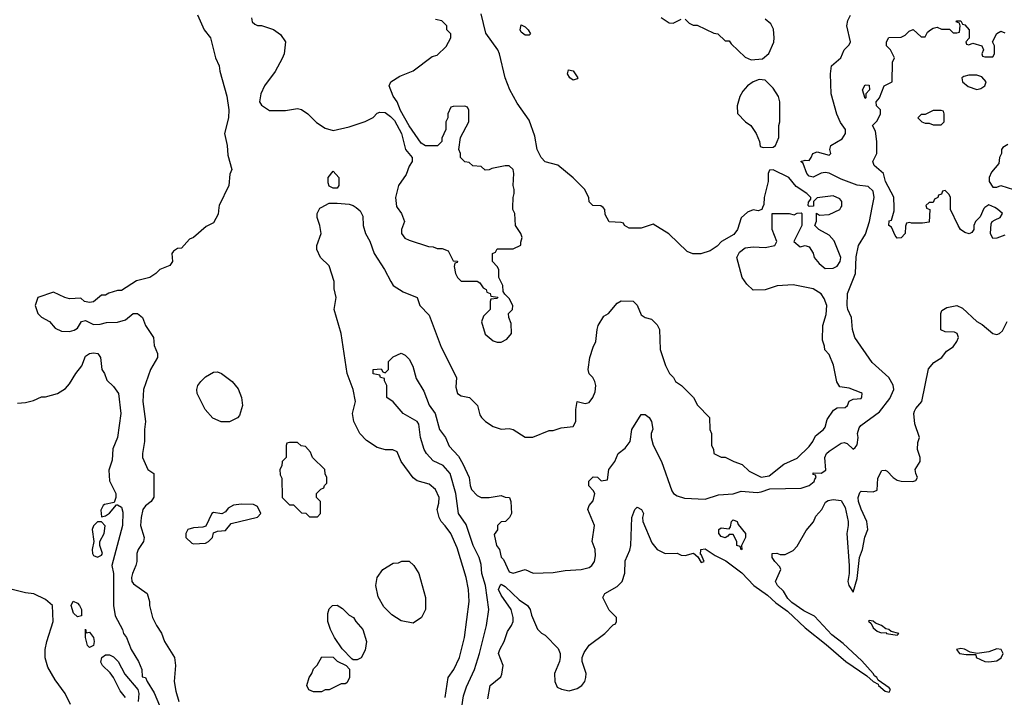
# Model space of a CAD drawing. Header units: inches. Extents: x 2668334 to 2765628, y 828034 to 955234.
# Tile 70 of 218: x 2684661 to 2689587, y 877551 to 880940. Entities that reach past the tile are written whole.
import ezdxf

# ---------------------------------------------------------------- set-up
doc = ezdxf.new("R2010")
doc.units = ezdxf.units.IN
doc.header["$MEASUREMENT"] = 0
doc.layers.add('C6887', color=7, linetype='Continuous')
doc.layers.add('C6888', color=7, linetype='Continuous')

msp = doc.modelspace()

# ---------------------------------------------------------------- linework, layer by layer
at = {"layer": 'C6887', "color": 4}
for points, elevation in [([(2685657.5, 880000), (2685653.2, 879966.8), (2685630, 879924), (2685594, 879906), (2685531.3, 879850), (2685510, 879842), (2685470, 879798), (2685450, 879795.3), (2685430, 879782), (2685422.8, 879770), (2685426, 879730), (2685411.3, 879710), (2685362, 879690), (2685342, 879670), (2685312, 879650), (2685245.8, 879634.2), (2685170, 879586), (2685150, 879586), (2685107.3, 879572.7), (2685090, 879562), (2685070, 879562), (2685030, 879529), (2685010, 879525.2), (2684986, 879530), (2684967.3, 879547.3), (2684910, 879544), (2684886, 879550), (2684830, 879578), (2684752, 879550), (2684738, 879510), (2684751.1, 879471.1), (2684770, 879452), (2684810, 879431.3), (2684838, 879398), (2684870, 879382.8), (2684910, 879381), (2684932.9, 879387.1), (2684950, 879398), (2684970, 879431), (2684990, 879434.8), (2685030, 879416), (2685063.1, 879416.9), (2685094.6, 879425.4), (2685150, 879426.8), (2685190, 879438.8), (2685229.3, 879470.7), (2685250, 879470.8), (2685274.8, 879450), (2685290.7, 879410), (2685330.4, 879350.4), (2685334, 879310), (2685350.8, 879270), (2685350.8, 879250), (2685314.8, 879190), (2685280.5, 879090), (2685277.1, 879030), (2685290.6, 878930), (2685284.9, 878890), (2685285.5, 878830), (2685274.8, 878770), (2685276, 878750), (2685302, 878690), (2685332, 878670), (2685331.6, 878551.6), (2685318, 878530), (2685290, 878509), (2685277.3, 878490), (2685268.2, 878450), (2685265.5, 878410), (2685284, 878350), (2685280.7, 878330), (2685253.4, 878290), (2685247.7, 878270), (2685246.8, 878230), (2685242.8, 878210), (2685224.9, 878170), (2685220.7, 878150), (2685222.8, 878130), (2685230, 878118), (2685298, 878070), (2685310.9, 878030.9), (2685311, 878010), (2685326, 877950), (2685344.7, 877910), (2685370, 877872), (2685386, 877830), (2685436, 877750), (2685441, 877710), (2685434, 877630), (2685442, 877582), (2685456.3, 877530)], 12), ([(2686789.5, 877550.5), (2686805.2, 877650), (2686832.7, 877690), (2686860.9, 877750), (2686886, 877850), (2686909.3, 878030), (2686906, 878090), (2686894.5, 878150), (2686850, 878298), (2686817.2, 878370), (2686790, 878408.7), (2686768.7, 878430), (2686759, 878450), (2686748.7, 878490), (2686758, 878522), (2686759.3, 878550), (2686741.2, 878590), (2686710, 878617.2), (2686650, 878633.2), (2686630, 878649), (2686568.7, 878730), (2686550, 878778), (2686528.4, 878788.4), (2686491, 878789), (2686450, 878801.2), (2686395.6, 878835.6), (2686362.7, 878870), (2686333.2, 878930), (2686326, 878970), (2686340.9, 879030), (2686329.5, 879090), (2686299.5, 879170), (2686269.2, 879370), (2686234, 879490), (2686244, 879550), (2686234.6, 879594.6), (2686234, 879630), (2686208.9, 879708.9), (2686166, 879750), (2686148, 879790), (2686148, 879810), (2686168.7, 879870), (2686162, 879910), (2686148.7, 879950), (2686148.9, 879971.1), (2686163.1, 879996.9), (2686169, 880000)], 12), ([(2686343.7, 880000), (2686363.6, 879983.6), (2686377.3, 879957.3), (2686378.8, 879910), (2686390.8, 879870), (2686412.5, 879832.5), (2686434.9, 879770), (2686486.4, 879690), (2686517.3, 879630), (2686530, 879611), (2686578.8, 879578.8), (2686650, 879551.3), (2686662, 879510), (2686710, 879462), (2686770, 879302), (2686846.8, 879150), (2686842.8, 879102.8), (2686851.1, 879071.1), (2686870, 879058), (2686911.3, 879050), (2686951, 879010), (2686963.6, 878963.6), (2686972, 878950), (2686992, 878930), (2687030, 878904.7), (2687070, 878891.3), (2687110, 878896), (2687130, 878891), (2687190, 878852), (2687227.3, 878852.7), (2687310, 878884.7), (2687330, 878886), (2687370, 878898), (2687430, 878904.7), (2687444, 878930), (2687443.7, 878990), (2687449.2, 879030.8), (2687490, 879021), (2687510, 879024.7), (2687528, 879050), (2687540.4, 879079.6), (2687544, 879110), (2687539, 879130), (2687528.7, 879150), (2687509.3, 879169.3), (2687505.2, 879190), (2687513.2, 879250), (2687530, 879302), (2687544, 879330), (2687549.3, 879390.7), (2687555.3, 879410), (2687583.1, 879456.9), (2687606, 879470), (2687650, 879522), (2687670, 879534), (2687730, 879532), (2687750, 879512), (2687770, 879464.7), (2687790, 879451.3), (2687822, 879442), (2687850, 879414), (2687862, 879390), (2687864.7, 879290), (2687891.3, 879210), (2687912, 879170), (2687932, 879150), (2687942, 879130), (2687971.1, 879111.1), (2688032, 879050), (2688051.6, 879011.6), (2688112, 878950), (2688114, 878890), (2688122, 878870), (2688122, 878810), (2688131.6, 878791.6), (2688134, 878770), (2688170, 878752), (2688190, 878752), (2688234, 878730), (2688276, 878716), (2688310, 878682), (2688370, 878652), (2688410, 878658), (2688483.2, 878716.8), (2688550, 878746.8), (2688610, 878804.7), (2688629, 878830), (2688642, 878858), (2688682, 878890), (2688690, 878902), (2688700.2, 878939.8), (2688732.7, 878987.3), (2688750, 878998), (2688790, 879001), (2688802, 879010), (2688810, 879032), (2688830, 879042), (2688870, 879044.7), (2688874.6, 879054.6), (2688875.3, 879070), (2688870, 879074), (2688810, 879097.2), (2688764, 879104), (2688748.4, 879128.4), (2688732.5, 879212.5), (2688710, 879266), (2688688.4, 879288.4), (2688687.3, 879307.3), (2688676.4, 879336.4), (2688679, 879410), (2688695.1, 879464.9), (2688699.3, 879510), (2688686.3, 879546.3), (2688670, 879568.7), (2688630, 879594), (2688530, 879614), (2688450, 879608.7), (2688390, 879589), (2688330, 879588), (2688298, 879618), (2688275.3, 879650), (2688248.7, 879750), (2688262, 879778), (2688290, 879798.8), (2688330, 879804), (2688390, 879800.7), (2688438, 879810), (2688448.7, 879830), (2688425.2, 879890), (2688426, 879970), (2688510, 879971.3), (2688535.3, 879964.7), (2688550, 879972), (2688570, 879974), (2688574, 879970), (2688574, 879910), (2688534, 879830), (2688564.7, 879804.7), (2688590, 879811.3), (2688610, 879804.7), (2688630, 879772), (2688636, 879750), (2688659.9, 879719.9), (2688690, 879694.8), (2688730, 879697.3), (2688750, 879706.8), (2688766, 879730), (2688769.4, 879750), (2688734.8, 879834.8), (2688710, 879862), (2688658, 879890), (2688638, 879910), (2688647.3, 879932.7), (2688647.3, 879972.7), (2688662, 879962), (2688710, 879964.9), (2688764, 879990), (2688769.5, 880000)], 12), ([(2686867.6, 877470), (2686881, 877559), (2686896.6, 877603.4), (2686937, 877690), (2686962, 877770), (2686997, 877910), (2687007.3, 877990), (2686991.3, 878110), (2686973.3, 878170), (2686970, 878215.3), (2686958.9, 878250), (2686929.8, 878309.8), (2686894.6, 878414.6), (2686857, 878470), (2686843.5, 878570), (2686814.5, 878670), (2686779.3, 878710), (2686730, 878734), (2686696.2, 878770), (2686684.2, 878790), (2686666, 878850), (2686657.5, 878917.5), (2686648.7, 878930), (2686579, 878970), (2686530, 879028.7), (2686498, 879050), (2686498, 879110), (2686486, 879134), (2686486, 879146), (2686466, 879150), (2686462, 879162), (2686428.9, 879168.9), (2686428.7, 879190), (2686470, 879194), (2686478, 879178), (2686490, 879174), (2686506, 879190), (2686506, 879230), (2686530, 879254), (2686570, 879272), (2686590, 879262), (2686610, 879242), (2686627.1, 879207.1), (2686644.9, 879144.9), (2686682, 879082), (2686710, 879011.3), (2686738.8, 878970), (2686760.7, 878890), (2686790.4, 878850.4), (2686810, 878807.7), (2686856.3, 878756.3), (2686878.6, 878718.6), (2686910.3, 878650), (2686914.9, 878610), (2686922, 878590), (2686950, 878561), (2686970, 878551), (2687010, 878551), (2687070, 878561), (2687090, 878551.3), (2687112, 878550), (2687118, 878530), (2687122, 878470), (2687112, 878450), (2687092, 878430), (2687070, 878428), (2687052, 878410), (2687051.6, 878388.4), (2687034, 878366), (2687046.7, 878310), (2687060.7, 878290), (2687070, 878251.3), (2687081, 878241), (2687110, 878178), (2687130, 878171.3), (2687189.2, 878190.8), (2687230, 878171.3), (2687330, 878174.8), (2687390, 878184.9), (2687470, 878190.7), (2687510, 878200.7), (2687524, 878210), (2687537.2, 878230), (2687542, 878258), (2687539.3, 878290), (2687525.2, 878330), (2687536, 878410), (2687504, 878490), (2687509.1, 878510.9), (2687530, 878534), (2687538, 878570), (2687530, 878586), (2687508.4, 878608.4), (2687508.4, 878631.6), (2687530, 878654), (2687551.6, 878651.6), (2687570, 878634), (2687602, 878638), (2687608, 878690), (2687638, 878730), (2687655.3, 878770), (2687690, 878797.3), (2687715.1, 878830), (2687722.7, 878890), (2687770, 878964.7), (2687790, 878966), (2687810.4, 878950.4), (2687822, 878930), (2687827.9, 878892.1), (2687820.7, 878870), (2687820.7, 878850), (2687830, 878812), (2687871.3, 878730), (2687923.5, 878583.5), (2687932, 878570), (2687950, 878558), (2687987.5, 878547.5), (2688090, 878541.6), (2688156.1, 878563.9), (2688230, 878568.4), (2688270, 878581.3), (2688350, 878576), (2688370, 878578), (2688414.4, 878594.4), (2688570, 878597.3), (2688610, 878610.8), (2688635.3, 878630), (2688638, 878642), (2688646, 878650), (2688642, 878662), (2688630, 878666), (2688630, 878674), (2688670, 878671.3), (2688693.6, 878686.4), (2688689.4, 878750), (2688697.2, 878770), (2688710, 878782.8), (2688770, 878822.8), (2688785.4, 878825.4), (2688799.8, 878819.8), (2688830, 878792), (2688840.4, 878799.6), (2688850, 878814), (2688855.1, 878850), (2688852.7, 878870), (2688861.2, 878898.8), (2688869.2, 878910), (2688961.6, 878978.4), (2689014, 879046), (2689033.6, 879090), (2689031.3, 879111.3), (2689009.5, 879150), (2688926.3, 879226.3), (2688839.3, 879350), (2688827, 879390), (2688822.7, 879450), (2688803.7, 879490), (2688800.7, 879510), (2688802.9, 879570), (2688842.7, 879670), (2688846.3, 879753.7), (2688858, 879810), (2688892.6, 879867.4), (2688913, 879930), (2688925.9, 880000)], 8), ([(2686549.4, 880000), (2686571, 879970), (2686586, 879930), (2686571.3, 879890), (2686571.3, 879870), (2686587.3, 879847.3), (2686610, 879838), (2686706.4, 879806.4), (2686730, 879804.7), (2686750, 879796), (2686775.3, 879795.3), (2686804.7, 879784.7), (2686830, 879734), (2686852, 879732), (2686850, 879726), (2686838, 879722), (2686834, 879706), (2686842, 879670), (2686852, 879650), (2686870, 879632), (2686950, 879632), (2686963.6, 879623.6), (2686979.6, 879599.6), (2686994, 879590), (2686998, 879578), (2687014, 879570), (2687018, 879558), (2687052.7, 879552.7), (2687050, 879546), (2687018, 879542), (2687014, 879530), (2687014, 879490), (2686982, 879458), (2686971.3, 879428.7), (2686990, 879366.8), (2687030, 879334), (2687050, 879326.8), (2687070, 879326.8), (2687098.6, 879341.4), (2687122, 879370), (2687120.4, 879420.4), (2687108, 879450), (2687106, 879470), (2687126, 879490), (2687128, 879510), (2687110, 879546), (2687087.3, 879567.3), (2687080.4, 879580.4), (2687078, 879610), (2687058, 879650), (2687058, 879690), (2687050, 879706), (2687026, 879730), (2687026, 879770), (2687042, 879778), (2687050, 879794), (2687130, 879794), (2687167.3, 879812.7), (2687167.3, 879827.3), (2687175.3, 879850), (2687168, 879870), (2687142, 879910), (2687138, 879970), (2687128.7, 879990), (2687128.7, 880000)], 16), ([(2688377.6, 880000), (2688374, 879990), (2688356, 879984), (2688330, 879988.7), (2688302, 879978), (2688271.1, 879948.9), (2688251.3, 879890), (2688234.4, 879865.6), (2688172, 879830), (2688150, 879808), (2688115.3, 879784.7), (2688068.4, 879768.4), (2688028.9, 879768.9), (2688000.2, 879780.2), (2687909.1, 879869.1), (2687830, 879918), (2687770, 879898), (2687710, 879898), (2687686, 879910), (2687682, 879922), (2687670, 879926), (2687609.1, 879929.1), (2687590, 879966), (2687588, 879990), (2687580.7, 880000)], 12), ([(2689197.3, 880000), (2689198, 879998), (2689214, 879990), (2689210, 879928), (2689178, 879922), (2689122, 879922), (2689114, 879926), (2689098, 879922), (2689092.7, 879907.3), (2689091.3, 879870), (2689070, 879848.7), (2689050, 879848), (2689040.2, 879860.2), (2689022, 879902), (2689008.7, 879910), (2689010, 879934), (2689022, 879938), (2689035.3, 879984.7), (2689034.9, 880000)], 4), ([(2689489.8, 880000), (2689484, 879996), (2689465.4, 879954.6), (2689442, 879930), (2689434, 879910), (2689434, 879890), (2689423.6, 879876.4), (2689411.3, 879868.7), (2689390, 879875.3), (2689368, 879890), (2689355.3, 879910), (2689318, 879990), (2689318, 880000)], 4), ([(2689590, 879862), (2689550, 879848), (2689530, 879846), (2689518, 879870), (2689520.4, 879919.6), (2689526, 879930), (2689540.2, 879939.8), (2689566, 879950), (2689578, 879970), (2689553.2, 879993.2), (2689539.1, 880000)], 4), ([(2687003.2, 877543.2), (2687014, 877610), (2687067.2, 877652.8), (2687073.4, 877666.6), (2687079.5, 877710), (2687057, 877770), (2687062.9, 877790), (2687085.1, 877830), (2687100.5, 877879.5), (2687122, 877910), (2687129.4, 877930), (2687129.4, 877950), (2687119.3, 877990), (2687070, 878061.2), (2687057, 878090), (2687065.8, 878114.2), (2687070, 878116.3), (2687090, 878104.9), (2687159.3, 878039.3), (2687201, 878010), (2687214.8, 877990), (2687221.4, 877961.4), (2687251.6, 877891.6), (2687271.6, 877871.6), (2687290, 877862), (2687355.3, 877795.3), (2687364.7, 877770), (2687364.7, 877750), (2687361, 877730), (2687336, 877670), (2687338, 877630), (2687350, 877602), (2687370.9, 877590.9), (2687410, 877582.8), (2687450, 877594.8), (2687474, 877610), (2687489, 877630), (2687494, 877650), (2687495.3, 877670), (2687475.3, 877730), (2687475.3, 877750), (2687484.7, 877775.3), (2687510, 877811.3), (2687588, 877870), (2687630, 877914), (2687642, 877918), (2687646, 877930), (2687646, 877950), (2687610, 877986), (2687578, 878050), (2687588, 878070), (2687650, 878104.7), (2687675.3, 878130), (2687688.9, 878171.1), (2687690, 878234), (2687713.4, 878286.6), (2687718.4, 878310), (2687723.7, 878450), (2687738, 878490), (2687750, 878502), (2687771, 878490), (2687781, 878470), (2687776, 878450), (2687778.8, 878430), (2687822.9, 878322.9), (2687850, 878290.7), (2687890, 878271), (2687950, 878272), (2687970, 878262), (2687990, 878261), (2688031.6, 878271.6), (2688054, 878254), (2688070, 878224.7), (2688086, 878230), (2688070, 878266), (2688066, 878266), (2688068, 878290), (2688090, 878293.4), (2688139.9, 878259.9), (2688192.8, 878232.8), (2688273.2, 878173.2), (2688333.7, 878110), (2688402.4, 878062.4), (2688444.1, 878024.1), (2688501.4, 877981.4), (2688590, 877899), (2688695.4, 877815.4), (2688793.7, 877730), (2688898.9, 877658.9), (2688931, 877630), (2688956.3, 877616.3), (2688957.3, 877610), (2688990, 877581.3), (2689010, 877577.3), (2689016.9, 877590), (2689010, 877597.6), (2688956.3, 877636.3), (2688949.2, 877650), (2688937.7, 877657.7), (2688931.3, 877670), (2688873.9, 877733.9), (2688779.8, 877819.8), (2688723.5, 877863.5), (2688636.5, 877956.5), (2688584.2, 877984.2), (2688524.4, 878024.4), (2688504.5, 878044.5), (2688482.3, 878082.3), (2688452.7, 878110), (2688442.7, 878130), (2688468.7, 878190), (2688463.1, 878203.1), (2688438, 878230), (2688426, 878250), (2688426, 878270), (2688448.4, 878271.6), (2688464.7, 878264.7), (2688490, 878264.7), (2688530, 878286), (2688550, 878306.8), (2688595.3, 878384.7), (2688631.4, 878428.6), (2688643.3, 878456.7), (2688673.2, 878490), (2688692.7, 878527.3), (2688704.8, 878535.2), (2688730, 878540.5), (2688770, 878534.9), (2688790, 878501), (2688804.9, 878430), (2688806, 878410), (2688798.4, 878370), (2688810.4, 878210), (2688810.5, 878169.5), (2688804.4, 878130), (2688808.4, 878110), (2688830, 878077.3), (2688850, 878144.7), (2688861.7, 878250), (2688876.8, 878290), (2688888.5, 878351.5), (2688903.6, 878390), (2688899.7, 878430), (2688870, 878492), (2688857.3, 878530), (2688856.3, 878550), (2688864.2, 878575.8), (2688870, 878582.8), (2688930, 878578.4), (2688950, 878587.7), (2688953.4, 878646.6), (2688974, 878686), (2688990, 878686.8), (2689001.4, 878681.4), (2689030.6, 878650), (2689050, 878637.6), (2689070, 878632.2), (2689129.2, 878630.8), (2689144, 878636), (2689153.2, 878650), (2689144, 878670), (2689141.2, 878690), (2689165.2, 878730), (2689166, 878750), (2689152, 878790), (2689154.8, 878825.2), (2689162.7, 878850), (2689138.9, 878918.9), (2689134.5, 878970), (2689138, 878982), (2689144.2, 878995.8), (2689174.5, 879030), (2689206.8, 879193.2), (2689234.5, 879225.5), (2689274, 879250), (2689297.2, 879282.8), (2689330, 879304), (2689349.4, 879330), (2689357.6, 879350), (2689351.2, 879371.2), (2689338, 879378), (2689290, 879379), (2689269, 879389), (2689268.7, 879470), (2689274, 879486), (2689299, 879501), (2689350, 879511.3), (2689377.5, 879497.5), (2689450, 879431), (2689476, 879416), (2689530, 879370.8), (2689550, 879366), (2689562, 879370), (2689576.9, 879383.1), (2689601.6, 879430)], 4), ([(2684650, 879022), (2684690, 879024.7), (2684730, 879036), (2684770, 879054), (2684790, 879054), (2684850, 879071), (2684890, 879096), (2684910, 879118), (2684941.2, 879170), (2684971.8, 879208.2), (2684990, 879258), (2685010, 879270.7), (2685030, 879273.4), (2685052, 879270), (2685064.7, 879250), (2685072, 879190), (2685084.7, 879170), (2685096.9, 879136.9), (2685130, 879104.7), (2685154.8, 879070), (2685166.8, 878970), (2685150.6, 878850), (2685126.7, 878793.3), (2685123.4, 878736.6), (2685107.7, 878687.7), (2685110, 878634), (2685142, 878570), (2685142, 878550), (2685134, 878526), (2685085.5, 878514.5), (2685078, 878510), (2685066.4, 878486.4), (2685070, 878454), (2685090, 878458), (2685110, 878471.3), (2685146, 878514), (2685150, 878514), (2685170, 878502), (2685176.8, 878476.8), (2685174.9, 878410), (2685122, 878210), (2685130.8, 878170), (2685130.6, 878010.6), (2685138.8, 877958.8), (2685176, 877890), (2685181, 877870), (2685194.8, 877850), (2685218, 877790), (2685256, 877730), (2685271.3, 877690), (2685274, 877654), (2685290.7, 877650.7), (2685298, 877630), (2685334, 877574), (2685360.5, 877510)], 8), ([(2684914.6, 877514.6), (2684888, 877570), (2684839, 877639), (2684802, 877702), (2684789.1, 877749.1), (2684789, 877790), (2684797.2, 877830), (2684829, 877930), (2684825.2, 878010), (2684790, 878040.9), (2684732, 878068), (2684690, 878074), (2684570, 878104)], 8), ([(2685189.6, 877550), (2685164.1, 877584.1), (2685130.7, 877650.7), (2685113.7, 877673.7), (2685074.7, 877710), (2685067.2, 877727.3), (2685071.6, 877750), (2685090, 877763.1), (2685110, 877763.6), (2685130, 877753.4), (2685154, 877730), (2685186.4, 877666.4), (2685251.3, 877590), (2685256.9, 877570), (2685253, 877530)], 4)]:
    msp.add_lwpolyline(points, dxfattribs=dict(at, elevation=elevation))
for points, elevation in [([(2685710, 878929), (2685669.1, 878929.1), (2685626.8, 878946.8), (2685589.2, 878990), (2685549.2, 879070), (2685546.6, 879090), (2685552.3, 879110), (2685566.6, 879130), (2685590, 879153), (2685630, 879177.3), (2685650, 879178.8), (2685670.7, 879170.7), (2685724.7, 879130), (2685753.2, 879093.2), (2685770.8, 879050), (2685776, 879010), (2685759.8, 878960.2), (2685750, 878948)], 12), ([(2686050, 878826), (2686010, 878826), (2685998, 878822), (2685994, 878810), (2685994, 878750), (2685974, 878730), (2685971.6, 878708.4), (2685962, 878690), (2685963.6, 878663.6), (2685972.7, 878647.3), (2685974, 878550), (2686010, 878514), (2686030, 878514), (2686070, 878474), (2686092.7, 878472.7), (2686110, 878454), (2686150, 878454), (2686166, 878470), (2686166, 878530), (2686146, 878550), (2686146, 878570), (2686167.3, 878592.7), (2686182, 878598), (2686186, 878610), (2686198, 878622), (2686198, 878650), (2686188.9, 878668.9), (2686188, 878690), (2686126, 878750), (2686116.4, 878776.4), (2686090, 878806), (2686068.4, 878808.4)], 16), ([(2685770, 878517.2), (2685730, 878512.7), (2685703.4, 878496.6), (2685690, 878478), (2685671.6, 878468.4), (2685630, 878475.3), (2685622, 878470), (2685592.7, 878407.3), (2685578, 878402), (2685530, 878399), (2685502, 878390), (2685492, 878370), (2685492, 878350), (2685522, 878322), (2685530, 878318), (2685590, 878322), (2685606, 878330), (2685626, 878350), (2685630, 878374), (2685650, 878382), (2685690, 878384.7), (2685719, 878421), (2685850, 878452), (2685868, 878470), (2685850, 878506), (2685830, 878515.3)], 16), ([(2685070, 878428), (2685050, 878428), (2685030, 878408), (2685024, 878390), (2685032, 878330), (2685024, 878290), (2685024.9, 878270), (2685030, 878261), (2685050, 878251.3), (2685070, 878262), (2685075.3, 878270), (2685062, 878310), (2685062, 878330), (2685084, 878370), (2685088.4, 878408.4)], 8), ([(2688270, 878288.7), (2688266, 878306), (2688248.7, 878310), (2688248, 878330), (2688230, 878366), (2688210, 878366), (2688203.6, 878356.4), (2688190, 878349), (2688170, 878355.3), (2688159, 878370), (2688158, 878390), (2688170, 878398), (2688210, 878394), (2688216.4, 878403.6), (2688222, 878430), (2688230, 878438), (2688251, 878430), (2688256, 878416), (2688292, 878370), (2688291.3, 878350), (2688272, 878310), (2688274, 878290)], 4), ([(2686630, 877922), (2686570, 877934), (2686523.2, 877963.2), (2686483.2, 878003.2), (2686453.6, 878053.6), (2686442, 878110), (2686449.3, 878150.7), (2686478, 878190), (2686530, 878222), (2686556.4, 878223.6), (2686572.7, 878232.7), (2686610, 878232), (2686632, 878210), (2686658, 878170), (2686690.7, 878050.7), (2686690.8, 877990), (2686671.3, 877950)], 12), ([(2684950, 877952.7), (2684930, 877972.3), (2684918, 878010), (2684928, 878032), (2684950, 878022), (2684960.5, 878010), (2684970.4, 877990), (2684970, 877958)], 4), ([(2686330, 877738), (2686323.1, 877743.1), (2686273.6, 877793.6), (2686235.3, 877850), (2686215.3, 877890), (2686202, 877930), (2686202, 877970), (2686210, 877994), (2686226, 878010), (2686250, 878011.3), (2686275.3, 877995.3), (2686310, 877962), (2686330.7, 877950.7), (2686342, 877930), (2686378, 877890), (2686396, 877830), (2686390, 877786), (2686370, 877748), (2686350, 877738)], 12), ([(2688910, 877935.3), (2688908, 877932), (2688919.9, 877919.9), (2688930, 877899.1), (2688950, 877881.3), (2688970, 877872.7), (2688995.3, 877875.3), (2688998, 877870), (2689050, 877861), (2689059, 877870), (2689020.1, 877880.1), (2689009, 877890), (2688993.8, 877893.8), (2688971.6, 877910), (2688942, 877922), (2688930, 877932.6)], 4), ([(2684994, 877874), (2685010, 877876), (2685030.2, 877850.2), (2685034, 877830), (2685030, 877809.5), (2685010, 877800.9), (2685000.9, 877810), (2684989.5, 877850.5), (2684990, 877892)], 4), ([(2689370, 877795.3), (2689346.8, 877790), (2689363, 877770), (2689395.2, 877764.8), (2689444.7, 877764.7), (2689446, 877750), (2689490, 877730.2), (2689510, 877728.6), (2689550, 877733.6), (2689571.4, 877748.6), (2689581, 877770), (2689571.6, 877790), (2689550, 877794.2), (2689510, 877778), (2689450.8, 877770.8), (2689416.4, 877776.4), (2689387.8, 877792.2)], 4), ([(2686130, 877578), (2686108, 877588), (2686098, 877610), (2686108.7, 877650), (2686122, 877670), (2686130, 877694), (2686148.4, 877711.6), (2686172.7, 877752.7), (2686230, 877752), (2686250, 877732), (2686294, 877710), (2686311.3, 877691.3), (2686311.1, 877648.9), (2686296.9, 877623.1), (2686290, 877618), (2686270, 877618), (2686210, 877588.7), (2686190, 877588), (2686170, 877578)], 12)]:
    msp.add_lwpolyline(points, close=True, dxfattribs=dict(at, elevation=elevation))
at = {"layer": 'C6888', "color": 4}
for points, elevation in [([(2685550, 880964.7), (2685584, 880890), (2685616.3, 880850), (2685640.7, 880750), (2685658.8, 880710), (2685662.5, 880682.5), (2685697.5, 880557.5), (2685707.7, 880490), (2685704.9, 880450), (2685685.5, 880370), (2685699.1, 880310), (2685702, 880262), (2685722, 880190), (2685712.7, 880167.3), (2685706.8, 880110), (2685658.8, 880010), (2685657.5, 880000)], 12), ([(2687580.7, 880000), (2687580.4, 880000.4), (2687568.4, 880008.4), (2687528, 880010), (2687509.3, 880029.3), (2687508.7, 880048.7), (2687488, 880090), (2687429.1, 880149.1), (2687352.7, 880212.7), (2687290, 880229.2), (2687269, 880250), (2687249.3, 880290), (2687237.5, 880357.5), (2687210, 880438), (2687150, 880522), (2687112.3, 880590), (2687089.4, 880650), (2687062, 880770), (2687052.3, 880790), (2686992.7, 880872.7), (2686969, 880969)], 12), ([(2688925.9, 880000), (2688935.1, 880050), (2688930, 880082), (2688905.6, 880105.6), (2688850, 880112.3), (2688770, 880142.4), (2688710, 880172.7), (2688690, 880176), (2688670, 880172.3), (2688630, 880152.3), (2688610, 880158), (2688598, 880170), (2688580.4, 880220.4), (2688569.2, 880230.8), (2688590, 880238), (2688610, 880236), (2688621.2, 880250), (2688628.7, 880270), (2688650, 880278.8), (2688710, 880262.8), (2688714.5, 880265.5), (2688719, 880270), (2688713.2, 880290), (2688719, 880310), (2688776.2, 880343.8), (2688791.6, 880370), (2688791.8, 880390), (2688766.6, 880426.6), (2688748.2, 880468.2), (2688720.7, 880570), (2688718, 880670), (2688722, 880710), (2688768.7, 880750), (2688786, 880790), (2688810, 880814), (2688818, 880830), (2688799, 880910), (2688803.2, 880936.8), (2688818, 880962)], 8), ([(2685821, 880950), (2685824.7, 880930), (2685836.9, 880916.9), (2685850, 880911.3), (2685870.9, 880910.9), (2685930, 880891.3), (2685966.4, 880866.4), (2685991, 880830), (2685984.7, 880770), (2685974.4, 880745.6), (2685938.5, 880681.5), (2685886, 880610), (2685866.8, 880570), (2685861, 880530), (2685870, 880512), (2685910, 880486), (2685990, 880486), (2686050, 880496), (2686070, 880491.3), (2686102, 880470), (2686146.4, 880426.4), (2686190, 880398), (2686230, 880386), (2686310, 880404.7), (2686390, 880431.3), (2686428.9, 880451.1), (2686450, 880472), (2686463.1, 880476.9), (2686490, 880476), (2686515.9, 880455.9), (2686535.2, 880435.2), (2686570.6, 880370.6), (2686591.1, 880291.1), (2686624.7, 880250), (2686624.7, 880230), (2686610, 880208), (2686594.4, 880165.6), (2686556, 880110), (2686540.7, 880050), (2686545.5, 880005.5), (2686549.4, 880000)], 16), ([(2687128.7, 880000), (2687129, 880050), (2687135.3, 880070), (2687135.3, 880090), (2687128.9, 880111.1), (2687133.2, 880170), (2687129, 880190), (2687110, 880209), (2687090, 880209.2), (2687023.6, 880196.4), (2687010, 880188.7), (2686990, 880188), (2686970, 880206), (2686928.4, 880208.4), (2686910, 880226), (2686888.4, 880228.4), (2686866, 880250), (2686866, 880270), (2686858, 880290), (2686866, 880350), (2686908, 880430), (2686907.3, 880487.3), (2686902, 880502), (2686887.3, 880507.3), (2686830, 880506), (2686818, 880502), (2686802, 880470), (2686802, 880450), (2686792, 880430), (2686792, 880390), (2686772.7, 880347.3), (2686772, 880330), (2686751.1, 880308.9), (2686691.6, 880308.4), (2686670, 880322), (2686609.4, 880409.4), (2686566.6, 880486.6), (2686549.2, 880530), (2686530, 880558), (2686509.2, 880610), (2686518, 880630), (2686562, 880658), (2686630, 880684.7), (2686724.7, 880755.3), (2686750, 880762), (2686794.6, 880805.4), (2686818, 880850), (2686818, 880870), (2686798, 880890), (2686798, 880910), (2686773.6, 880933.6), (2686740.4, 880940.4)], 16), ([(2687870, 880951.3), (2687910, 880924.7), (2687930, 880922), (2687970, 880942)], 12), ([(2687990, 880942), (2688010, 880922), (2688030, 880912), (2688050, 880912), (2688132.7, 880872.7), (2688154, 880870), (2688190, 880834), (2688210, 880834), (2688219.6, 880819.6), (2688290, 880752), (2688319.6, 880739.6), (2688376.4, 880743.6), (2688408.9, 880771.1), (2688432.9, 880827.1), (2688436, 880850), (2688432.1, 880892.1), (2688418.6, 880918.6), (2688390, 880942)], 12), ([(2689034.9, 880000), (2689033.2, 880053.2), (2688992.7, 880130), (2688982, 880170), (2688935.3, 880210), (2688929.2, 880230), (2688948.7, 880270), (2688949, 880330), (2688942, 880382), (2688928, 880410), (2688950, 880434), (2688968, 880470), (2688968, 880490), (2688948, 880510), (2688946, 880530), (2688962, 880550), (2688986, 880610), (2689026, 880630), (2689027.3, 880727.3), (2689038, 880750), (2689018, 880790), (2688998, 880810), (2688998, 880830), (2689009.2, 880850.8), (2689070, 880852), (2689090, 880862), (2689110, 880882), (2689130, 880891.3), (2689170, 880854), (2689190, 880854), (2689203.1, 880876.9), (2689218, 880890), (2689230, 880898), (2689250, 880902), (2689272.7, 880892.7), (2689312, 880892), (2689330, 880874), (2689350, 880874), (2689362, 880878), (2689366, 880910), (2689362, 880922), (2689346, 880930), (2689350, 880934), (2689370, 880934), (2689378, 880918), (2689390, 880914), (2689411.3, 880890), (2689411.6, 880848.4), (2689394, 880830), (2689398, 880818), (2689410, 880814), (2689430, 880822), (2689474, 880810), (2689482, 880790), (2689474, 880770), (2689478, 880758), (2689490, 880754), (2689530, 880754), (2689538, 880770), (2689538, 880810), (2689528, 880830), (2689548.9, 880871.1), (2689570, 880882), (2689590, 880874)], 4), ([(2689603.6, 880316.4), (2689579.6, 880300.4), (2689572, 880290), (2689572, 880270), (2689562, 880250), (2689559.6, 880220.4), (2689522, 880178), (2689511.3, 880150), (2689511.3, 880130), (2689530, 880102), (2689550, 880102), (2689570, 880111.3), (2689632, 880090)], 4), ([(2688769.5, 880000), (2688773.2, 880006.8), (2688774, 880030), (2688763.7, 880043.7), (2688730, 880059), (2688651.3, 880048.7), (2688632, 880030), (2688632, 880008), (2688610, 880006), (2688606, 880010), (2688607.3, 880027.3), (2688618, 880042), (2688618, 880050), (2688598, 880070), (2688545.6, 880105.6), (2688508.7, 880150), (2688430, 880188.7), (2688412, 880188), (2688404.7, 880170), (2688406, 880130), (2688386, 880050), (2688383.6, 880016.4), (2688377.6, 880000)], 12), ([(2689318, 880000), (2689318, 880050), (2689310, 880066), (2689290, 880086), (2689278, 880082), (2689272.7, 880067.3), (2689258, 880062), (2689254, 880050), (2689238, 880042), (2689230, 880026), (2689210, 880026), (2689194, 880010), (2689197.3, 880000)], 4), ([(2686169, 880000), (2686210, 880022), (2686250, 880022), (2686310, 880018), (2686330, 880011.3), (2686343.7, 880000)], 12), ([(2689539.1, 880000), (2689510, 880014), (2689489.8, 880000)], 4)]:
    msp.add_lwpolyline(points, dxfattribs=dict(at, elevation=elevation))
for points, elevation in [([(2687190, 880862), (2687170, 880878), (2687165.2, 880890), (2687170, 880914), (2687190, 880904.7), (2687204.7, 880890), (2687216, 880870), (2687210, 880862)], 8), ([(2687430, 880638), (2687413.2, 880650), (2687401.2, 880670), (2687406, 880690), (2687430, 880684), (2687454, 880650), (2687450, 880644)], 8), ([(2689450, 880662), (2689410, 880662), (2689383.6, 880656.4), (2689374, 880650), (2689378, 880630), (2689405.2, 880605.2), (2689450, 880590.8), (2689470, 880596), (2689488.7, 880610), (2689495.3, 880630), (2689474, 880654)], 4), ([(2688359.6, 880640.4), (2688330, 880628.7), (2688302, 880610), (2688278, 880582), (2688263.5, 880556.5), (2688251, 880510), (2688251.6, 880471.6), (2688292, 880430), (2688318, 880410), (2688344.7, 880370), (2688362, 880330), (2688365.4, 880305.4), (2688381, 880301), (2688430, 880302.8), (2688442, 880310), (2688458, 880350), (2688459, 880410), (2688464, 880430), (2688464, 880530), (2688456.5, 880556.5), (2688430, 880598), (2688390, 880638)], 12), ([(2688890, 880546), (2688878, 880590), (2688890, 880614), (2688910, 880612), (2688911.6, 880588.4), (2688894, 880570), (2688894, 880550)], 4), ([(2689270, 880486), (2689230, 880486), (2689190, 880466), (2689170, 880466), (2689154, 880450), (2689174, 880430), (2689190, 880422), (2689210, 880422), (2689230, 880414), (2689270, 880414), (2689286, 880430), (2689286, 880470), (2689282, 880482)], 4), ([(2686230, 880098), (2686210, 880108), (2686204.7, 880124.7), (2686204, 880150), (2686230, 880182), (2686258, 880150), (2686258, 880110), (2686250, 880098)], 12)]:
    msp.add_lwpolyline(points, close=True, dxfattribs=dict(at, elevation=elevation))

doc.saveas('drawing.dxf')
